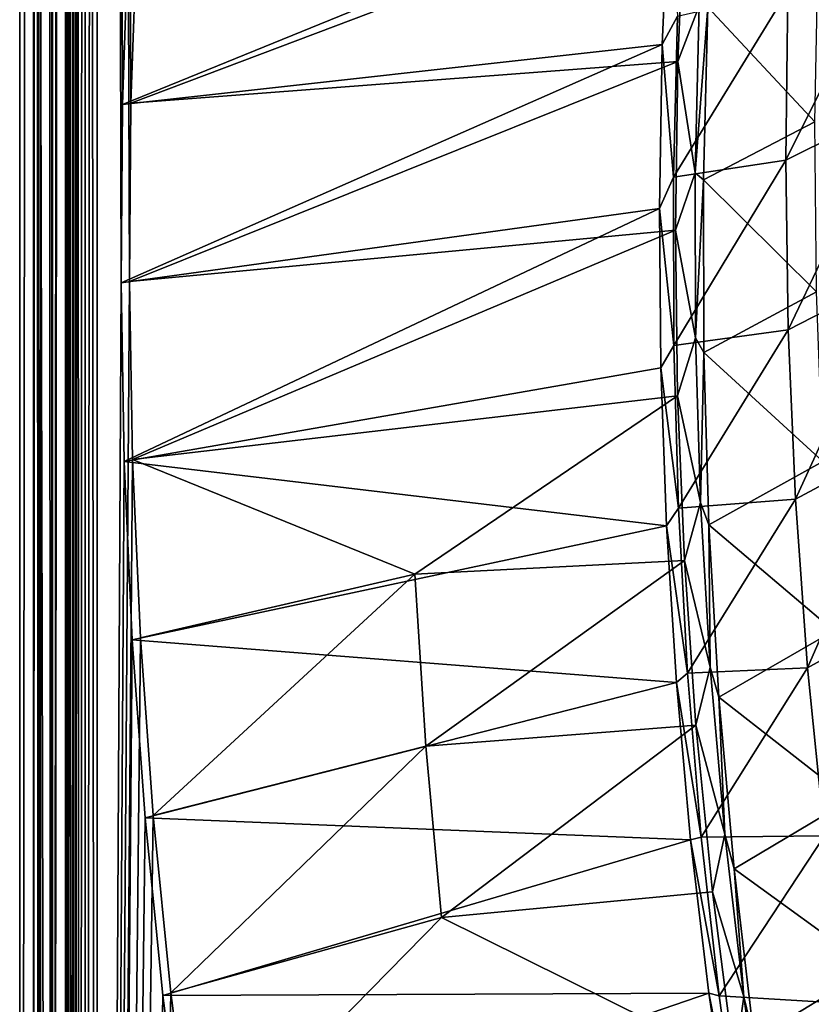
# Model space of a CAD drawing. Header units: metres. Extents: x 0 to 1400, y -1400 to 0.
# Tile 30 of 256: x 0 to 74, y -938 to -846. Entities that reach past the tile are written whole.
import ezdxf

# ---------------------------------------------------------------- set-up
doc = ezdxf.new("R2010")
doc.units = ezdxf.units.M

msp = doc.modelspace()

# ---------------------------------------------------------------- linework, layer by layer
at = {"layer": 'None'}
for points in [[(1.294015, -11.242748, -5.865956), (0, -9.948733, -80), (0, -1291.388062, -80)], [(2.999543, -9.948733, -80.052361), (2.999513, -1291.388062, -80.052353), (0, -9.948733, -80)], [(2.999513, -1291.388062, -80.052353), (0, -1291.388062, -80), (0, -9.948733, -80)], [(2.999513, -1291.388062, -80.052353), (2.999543, -9.948733, -80.052361), (4.293558, -11.242748, -5.918313)], [(1.294015, -1290.58252, -5.865956), (1.294015, -11.242748, -5.865956), (0, -1291.388062, -80)], [(1.294015, -11.242748, -5.865956), (1.294015, -1290.58252, -5.865956), (1.453122, -11.242748, -4.597182)], [(1.294015, -1290.58252, -5.865956), (1.777908, -1290.58252, -3.61353), (1.453122, -11.242748, -4.597182)], [(1.777908, -1290.58252, -3.61353), (1.77788, -11.242748, -3.613594), (1.453122, -11.242748, -4.597182)], [(2.336057, -11.242748, -2.598887), (1.77788, -11.242748, -3.613594), (1.777908, -1290.58252, -3.61353)], [(3.078628, -1290.58252, -1.712029), (2.336057, -11.242748, -2.598887), (1.777908, -1290.58252, -3.61353)], [(3.078628, -1290.58252, -1.712029), (3.078723, -11.242748, -1.711936), (2.336057, -11.242748, -2.598887)], [(4.293558, -1290.58252, -5.918313), (2.999513, -1291.388062, -80.052353), (4.293558, -11.242748, -5.918313)], [(5.002484, -1290.58252, -0.444609), (3.9785, -11.242748, -0.984864), (3.078628, -1290.58252, -1.712029)], [(3.9785, -11.242748, -0.984864), (3.078723, -11.242748, -1.711936), (3.078628, -1290.58252, -1.712029)], [(5.002794, -11.242748, -0.444482), (3.9785, -11.242748, -0.984864), (5.002484, -1290.58252, -0.444609)], [(4.293558, -1290.58252, -5.918313), (4.293558, -11.242748, -5.918313), (4.359362, -1290.58252, -5.346294)], [(4.293558, -11.242748, -5.918313), (4.534307, -11.242748, -4.797701), (4.359362, -1290.58252, -5.346294)], [(4.534307, -11.242748, -4.797701), (4.534304, -1290.58252, -4.79771), (4.359362, -1290.58252, -5.346294)], [(4.811808, -1290.58252, -4.293189), (4.534304, -1290.58252, -4.79771), (4.534307, -11.242748, -4.797701)], [(5.181449, -11.242748, -3.851689), (4.811808, -1290.58252, -4.293189), (4.534307, -11.242748, -4.797701)], [(5.181445, -1290.58252, -3.851693), (4.811808, -1290.58252, -4.293189), (5.181449, -11.242748, -3.851689)], [(5.991898, -11.242748, -0.13694), (5.002484, -1290.58252, -0.444609), (7.262993, -1290.58252)], [(5.991898, -11.242748, -0.13694), (5.002794, -11.242748, -0.444482), (5.002484, -1290.58252, -0.444609)], [(5.629323, -1290.58252, -3.489816), (5.181445, -1290.58252, -3.851693), (5.181449, -11.242748, -3.851689)], [(5.629323, -1290.58252, -3.489816), (5.181449, -11.242748, -3.851689), (6.138612, -11.242748, -3.221156)], [(6.138608, -1290.58252, -3.221157), (5.629323, -1290.58252, -3.489816), (6.138612, -11.242748, -3.221156)], [(7.263255, -11.242748), (5.991898, -11.242748, -0.13694), (7.262993, -1290.58252)], [(7.263255, -1290.58252, -3), (6.138608, -1290.58252, -3.221157), (7.263255, -11.242748, -3)], [(6.138608, -1290.58252, -3.221157), (6.138612, -11.242748, -3.221156), (7.263255, -11.242748, -3)], [(7.262993, -1290.58252), (10.26183, -870.310974), (7.263255, -11.242748)], [(10.26183, -870.310974), (10.405209, -853.625793), (7.263255, -11.242748)], [(7.263255, -11.242748), (10.405209, -853.625793), (10.977627, -836.949829)], [(10.197436, -837.06366, -3), (9.628185, -853.758728, -3), (7.263255, -11.242748, -3)], [(9.628185, -853.758728, -3), (9.488518, -870.462952, -3), (7.263255, -11.242748, -3)], [(7.263255, -11.242748, -3), (9.488518, -870.462952, -3), (7.263255, -1290.58252, -3)], [(10.197436, -837.06366, -3), (60.799068, -832.879761, -32.296055), (9.628185, -853.758728, -3)], [(60.799068, -832.879761, -32.296055), (60.132584, -848.135803, -32.303001), (9.628185, -853.758728, -3)], [(60.132584, -848.135803, -32.303001), (60.799068, -832.879761, -32.296055), (61.551311, -845.485901, -32.844215)], [(61.578701, -849.742126, -29.718563), (62.228184, -834.058167, -29.711407), (10.405209, -853.625793)], [(10.405209, -853.625793), (62.228184, -834.058167, -29.711407), (10.977627, -836.949829)], [(61.578701, -849.742126, -29.718563), (63.599377, -844.524231, -30.787363), (62.228184, -834.058167, -29.711407)], [(81.980247, -838.26416, -87.484108), (71.682571, -858.975769, -60.082912), (71.87191, -843.088501, -60.095062)], [(81.922829, -853.892395, -87.460335), (71.682571, -858.975769, -60.082912), (81.980247, -838.26416, -87.484108)], [(64.391884, -844.649109, -31.785652), (74.420204, -855.387146, -59.018074), (74.708633, -839.482422, -59.054874)], [(71.87191, -843.088501, -60.095062), (71.682571, -858.975769, -60.082912), (61.183929, -860.560181, -32.844124)], [(61.183929, -860.560181, -32.844124), (61.551311, -845.485901, -32.844215), (71.87191, -843.088501, -60.095062)], [(63.20845, -860.144165, -30.780207), (63.599377, -844.524231, -30.787363), (61.578701, -849.742126, -29.718563)], [(63.599377, -844.524231, -30.787363), (63.20845, -860.144165, -30.780207), (64.391884, -844.649109, -31.785652)], [(64.391884, -844.649109, -31.785652), (63.20845, -860.144165, -30.780207), (63.978935, -860.80957, -31.761114)], [(64.391884, -844.649109, -31.785652), (63.978935, -860.80957, -31.761114), (74.420204, -855.387146, -59.018074)], [(61.183929, -860.560181, -32.844124), (60.132584, -848.135803, -32.303001), (61.551311, -845.485901, -32.844215)], [(9.628185, -853.758728, -3), (60.132584, -848.135803, -32.303001), (9.488518, -870.462952, -3)], [(60.132584, -848.135803, -32.303001), (59.866234, -863.488464, -32.309959), (9.488518, -870.462952, -3)], [(59.866234, -863.488464, -32.309959), (60.132584, -848.135803, -32.303001), (61.183929, -860.560181, -32.844124)], [(61.354435, -865.531128, -29.725729), (61.578701, -849.742126, -29.718563), (10.26183, -870.310974)], [(10.26183, -870.310974), (61.578701, -849.742126, -29.718563), (10.405209, -853.625793)], [(61.354435, -865.531128, -29.725729), (63.20845, -860.144165, -30.780207), (61.578701, -849.742126, -29.718563)], [(71.924026, -874.845581, -60.071182), (71.682571, -858.975769, -60.082912), (81.922829, -853.892395, -87.460335)], [(71.924026, -874.845581, -60.071182), (81.922829, -853.892395, -87.460335), (82.288078, -869.503113, -87.437157)], [(63.978935, -860.80957, -31.761114), (74.566559, -871.289612, -58.981827), (74.420204, -855.387146, -59.018074)], [(71.682571, -858.975769, -60.082912), (61.209869, -876.303894, -32.844177), (61.183929, -860.560181, -32.844124)], [(61.209869, -876.303894, -32.844177), (71.682571, -858.975769, -60.082912), (71.924026, -874.845581, -60.071182)], [(61.209869, -876.303894, -32.844177), (59.866234, -863.488464, -32.309959), (61.183929, -860.560181, -32.844124)], [(63.243927, -875.589417, -30.773073), (63.20845, -860.144165, -30.780207), (61.354435, -865.531128, -29.725729)], [(63.20845, -860.144165, -30.780207), (63.243927, -875.589417, -30.773073), (63.978935, -860.80957, -31.761114)], [(63.978935, -860.80957, -31.761114), (63.243927, -875.589417, -30.773073), (64.008736, -876.966675, -31.736675)], [(63.978935, -860.80957, -31.761114), (64.008736, -876.966675, -31.736675), (74.566559, -871.289612, -58.981827)], [(9.488518, -870.462952, -3), (59.866234, -863.488464, -32.309959), (9.787195, -887.165039, -3)], [(59.866234, -863.488464, -32.309959), (60.004166, -878.417969, -32.316681), (9.787195, -887.165039, -3)], [(60.004166, -878.417969, -32.316681), (59.866234, -863.488464, -32.309959), (61.209869, -876.303894, -32.844177)], [(10.556255, -886.99408), (61.354435, -865.531128, -29.725729), (10.26183, -870.310974)], [(61.56205, -881.017883, -29.73271), (61.354435, -865.531128, -29.725729), (10.556255, -886.99408)], [(61.56205, -881.017883, -29.73271), (63.243927, -875.589417, -30.773073), (61.354435, -865.531128, -29.725729)], [(72.605347, -890.684814, -60.059891), (71.924026, -874.845581, -60.071182), (82.288078, -869.503113, -87.437157)], [(72.605347, -890.684814, -60.059891), (82.288078, -869.503113, -87.437157), (83.084587, -885.08374, -87.414619)], [(10.556255, -886.99408), (10.26183, -870.310974), (7.262993, -1290.58252)], [(9.488518, -870.462952, -3), (9.787195, -887.165039, -3), (7.263255, -1290.58252, -3)], [(64.008736, -876.966675, -31.736675), (75.15696, -887.176392, -58.946228), (74.566559, -871.289612, -58.981827)], [(61.641693, -891.524719, -32.844372), (61.209869, -876.303894, -32.844177), (71.924026, -874.845581, -60.071182)], [(61.641693, -891.524719, -32.844372), (71.924026, -874.845581, -60.071182), (72.605347, -890.684814, -60.059891)], [(61.641693, -891.524719, -32.844372), (60.004166, -878.417969, -32.316681), (61.209869, -876.303894, -32.844177)], [(63.706974, -891.007874, -30.7659), (63.243927, -875.589417, -30.773073), (61.56205, -881.017883, -29.73271)], [(63.243927, -875.589417, -30.773073), (63.706974, -891.007874, -30.7659), (64.008736, -876.966675, -31.736675)], [(64.008736, -876.966675, -31.736675), (63.706974, -891.007874, -30.7659), (64.490921, -893.106812, -31.71242)], [(64.008736, -876.966675, -31.736675), (64.490921, -893.106812, -31.71242), (75.15696, -887.176392, -58.946228)], [(9.787195, -887.165039, -3), (60.004166, -878.417969, -32.316681), (60.534786, -893.205811, -32.32328)], [(60.534786, -893.205811, -32.32328), (60.004166, -878.417969, -32.316681), (61.641693, -891.524719, -32.844372)], [(36.981663, -897.732361, -14.918946), (61.56205, -881.017883, -29.73271), (10.556255, -886.99408)], [(62.198635, -896.43457, -29.739597), (61.56205, -881.017883, -29.73271), (36.981663, -897.732361, -14.918946)], [(62.198635, -896.43457, -29.739597), (63.706974, -891.007874, -30.7659), (61.56205, -881.017883, -29.73271)], [(73.735588, -906.480408, -60.049057), (72.605347, -890.684814, -60.059891), (83.084587, -885.08374, -87.414619)], [(73.735588, -906.480408, -60.049057), (83.084587, -885.08374, -87.414619), (84.320976, -900.621338, -87.392761)], [(11.297174, -903.663391), (10.556255, -886.99408), (7.262993, -1290.58252)], [(7.263255, -1290.58252, -3), (9.787195, -887.165039, -3), (10.532903, -903.853088, -3)], [(9.787195, -887.165039, -3), (60.534786, -893.205811, -32.32328), (10.532903, -903.853088, -3)], [(36.981663, -897.732361, -14.918946), (10.556255, -886.99408), (11.297174, -903.663391)], [(64.490921, -893.106812, -31.71242), (76.200684, -903.034119, -58.911373), (75.15696, -887.176392, -58.946228)], [(62.499001, -906.96991, -32.844852), (61.641693, -891.524719, -32.844372), (72.605347, -890.684814, -60.059891)], [(64.605721, -906.409424, -30.758682), (63.706974, -891.007874, -30.7659), (62.198635, -896.43457, -29.739597)], [(62.499001, -906.96991, -32.844852), (72.605347, -890.684814, -60.059891), (73.735588, -906.480408, -60.049057)], [(63.706974, -891.007874, -30.7659), (64.605721, -906.409424, -30.758682), (64.490921, -893.106812, -31.71242)], [(62.499001, -906.96991, -32.844852), (60.534786, -893.205811, -32.32328), (61.641693, -891.524719, -32.844372)], [(60.534786, -893.205811, -32.32328), (61.455772, -907.858948, -32.329754), (10.532903, -903.853088, -3)], [(61.455772, -907.858948, -32.329754), (60.534786, -893.205811, -32.32328), (62.499001, -906.96991, -32.844852)], [(64.490921, -893.106812, -31.71242), (64.605721, -906.409424, -30.758682), (65.435143, -909.21637, -31.688429)], [(64.490921, -893.106812, -31.71242), (65.435143, -909.21637, -31.688429), (76.200684, -903.034119, -58.911373)], [(38.009708, -913.808228, -14.918946), (62.198635, -896.43457, -29.739597), (36.981663, -897.732361, -14.918946)], [(63.27351, -911.844849, -29.746403), (62.198635, -896.43457, -29.739597), (38.009708, -913.808228, -14.918946)], [(63.27351, -911.844849, -29.746403), (64.605721, -906.409424, -30.758682), (62.198635, -896.43457, -29.739597)], [(12.493146, -920.306213), (36.981663, -897.732361, -14.918946), (11.297174, -903.663391)], [(38.009708, -913.808228, -14.918946), (36.981663, -897.732361, -14.918946), (12.493146, -920.306213)], [(75.323807, -922.219238, -60.038696), (73.735588, -906.480408, -60.049057), (84.320976, -900.621338, -87.392761)], [(65.435143, -909.21637, -31.688429), (77.706604, -918.848389, -58.877357), (76.200684, -903.034119, -58.911373)], [(12.493146, -920.306213), (11.297174, -903.663391), (7.262993, -1290.58252)], [(10.532903, -903.853088, -3), (11.734195, -920.514526, -3), (7.263255, -1290.58252, -3)], [(10.532903, -903.853088, -3), (61.455772, -907.858948, -32.329754), (11.734195, -920.514526, -3)], [(63.781658, -922.330322, -32.845612), (62.499001, -906.96991, -32.844852), (73.735588, -906.480408, -60.049057)], [(65.974571, -922.04425, -30.751307), (64.605721, -906.409424, -30.758682), (63.27351, -911.844849, -29.746403)], [(63.781658, -922.330322, -32.845612), (73.735588, -906.480408, -60.049057), (75.323807, -922.219238, -60.038696)], [(64.605721, -906.409424, -30.758682), (65.974571, -922.04425, -30.751307), (65.435143, -909.21637, -31.688429)], [(63.781658, -922.330322, -32.845612), (61.455772, -907.858948, -32.329754), (62.499001, -906.96991, -32.844852)], [(61.455772, -907.858948, -32.329754), (62.785152, -922.570496, -32.336174), (11.734195, -920.514526, -3)], [(62.785152, -922.570496, -32.336174), (61.455772, -907.858948, -32.329754), (63.781658, -922.330322, -32.845612)], [(65.435143, -909.21637, -31.688429), (65.974571, -922.04425, -30.751307), (66.850624, -925.280579, -31.664791)], [(65.435143, -909.21637, -31.688429), (66.850624, -925.280579, -31.664791), (77.706604, -918.848389, -58.877357)], [(39.479824, -929.835571, -14.918946), (63.27351, -911.844849, -29.746403), (38.009708, -913.808228, -14.918946)], [(64.818878, -927.443787, -29.753201), (63.27351, -911.844849, -29.746403), (39.479824, -929.835571, -14.918946)], [(64.818878, -927.443787, -29.753201), (65.974571, -922.04425, -30.751307), (63.27351, -911.844849, -29.746403)], [(14.152526, -936.909119), (38.009708, -913.808228, -14.918946), (12.493146, -920.306213)], [(39.479824, -929.835571, -14.918946), (38.009708, -913.808228, -14.918946), (14.152526, -936.909119)], [(66.850624, -925.280579, -31.664791), (79.682327, -934.601624, -58.84428), (77.706604, -918.848389, -58.877357)], [(7.262993, -1290.58252), (14.152526, -936.909119), (12.493146, -920.306213)], [(11.734195, -920.514526, -3), (13.399429, -937.136047, -3), (7.263255, -1290.58252, -3)], [(11.734195, -920.514526, -3), (62.785152, -922.570496, -32.336174), (13.399429, -937.136047, -3)], [(65.442078, -937.190552, -32.846249), (62.785152, -922.570496, -32.336174), (63.781658, -922.330322, -32.845612)], [(65.442078, -937.190552, -32.846249), (63.781658, -922.330322, -32.845612), (75.323807, -922.219238, -60.038696)], [(67.759186, -937.259583, -30.744083), (65.974571, -922.04425, -30.751307), (64.818878, -927.443787, -29.753201)], [(65.442078, -937.190552, -32.846249), (75.323807, -922.219238, -60.038696), (77.379074, -937.888245, -60.028831)], [(65.974571, -922.04425, -30.751307), (67.759186, -937.259583, -30.744083), (66.850624, -925.280579, -31.664791)], [(62.785152, -922.570496, -32.336174), (64.481834, -936.921631, -32.34235), (13.399429, -937.136047, -3)], [(64.481834, -936.921631, -32.34235), (62.785152, -922.570496, -32.336174), (65.442078, -937.190552, -32.846249)], [(66.850624, -925.280579, -31.664791), (67.759186, -937.259583, -30.744083), (68.745331, -941.281555, -31.6416)], [(66.850624, -925.280579, -31.664791), (68.745331, -941.281555, -31.6416), (79.682327, -934.601624, -58.84428)], [(66.897583, -943.466797, -29.760069), (64.818878, -927.443787, -29.753201), (39.479824, -929.835571, -14.918946)], [(66.897583, -943.466797, -29.760069), (67.759186, -937.259583, -30.744083), (64.818878, -927.443787, -29.753201)], [(16.283424, -953.458191), (39.479824, -929.835571, -14.918946), (14.152526, -936.909119)], [(66.897583, -943.466797, -29.760069), (39.479824, -929.835571, -14.918946), (16.283424, -953.458191)], [(68.745331, -941.281555, -31.6416), (82.135216, -950.275513, -58.812237), (79.682327, -934.601624, -58.84428)], [(16.283424, -953.458191), (14.152526, -936.909119), (7.262993, -1290.58252)], [(7.263255, -1290.58252, -3), (13.399429, -937.136047, -3), (15.536694, -953.703369, -3)], [(13.399429, -937.136047, -3), (64.481834, -936.921631, -32.34235), (15.536694, -953.703369, -3)], [(64.481834, -936.921631, -32.34235), (67.127785, -954.593689, -32.349815), (15.536694, -953.703369, -3)], [(67.127785, -954.593689, -32.349815), (64.481834, -936.921631, -32.34235), (67.676514, -953.005371, -32.846485)], [(67.676514, -953.005371, -32.846485), (64.481834, -936.921631, -32.34235), (65.442078, -937.190552, -32.846249)], [(67.676514, -953.005371, -32.846485), (65.442078, -937.190552, -32.846249), (77.379074, -937.888245, -60.028831)], [(69.24704, -947.694763, -30.739103), (67.759186, -937.259583, -30.744083), (66.897583, -943.466797, -29.760069)], [(67.676514, -953.005371, -32.846485), (77.379074, -937.888245, -60.028831), (79.910431, -953.474365, -60.019478)], [(67.759186, -937.259583, -30.744083), (69.24704, -947.694763, -30.739103), (68.745331, -941.281555, -31.6416)]]:
    msp.add_3dface(points, dxfattribs=at)

doc.saveas('drawing.dxf')
